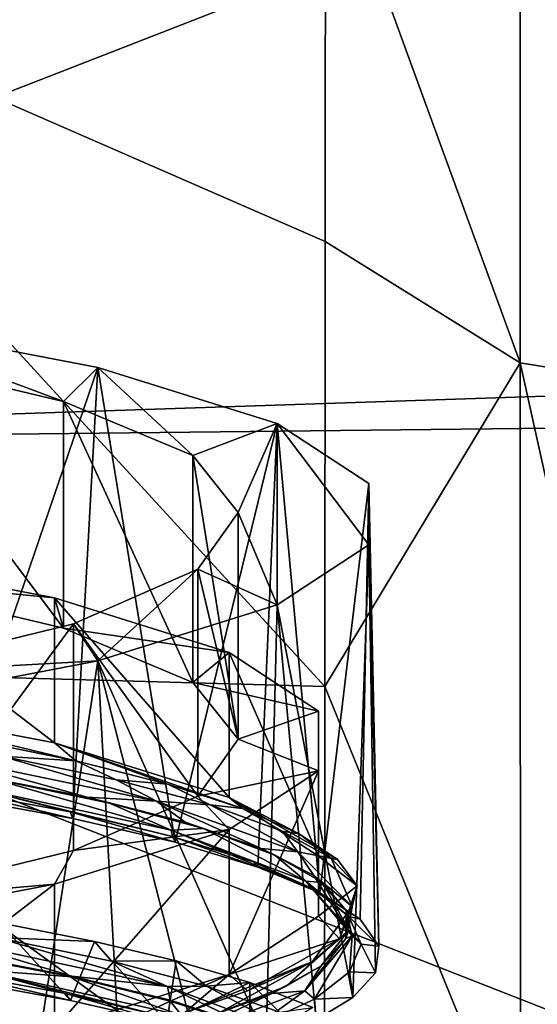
# Model space of a CAD drawing. Header units: millimetres. Extents: x -22 to 72, y 0 to 291.
# Tile 93 of 99: x 9.53 to 12.36, y 273.36 to 278.73. Entities that reach past the tile are written whole.
import ezdxf

# ---------------------------------------------------------------- set-up
doc = ezdxf.new("R2010")
doc.units = ezdxf.units.MM
doc.header["$LTSCALE"] = 65.185185
for name, color, linetype in [('107', 7, 'CONTINUOUS'), ('110', 7, 'CONTINUOUS'), ('112', 7, 'CONTINUOUS'), ('120', 7, 'CONTINUOUS'), ('121', 7, 'CONTINUOUS'), ('127', 7, 'CONTINUOUS'), ('130', 7, 'CONTINUOUS'), ('133', 7, 'CONTINUOUS'), ('143', 7, 'CONTINUOUS'), ('147', 7, 'CONTINUOUS'), ('167', 7, 'CONTINUOUS'), ('23', 7, 'CONTINUOUS'), ('24', 7, 'CONTINUOUS'), ('50', 7, 'CONTINUOUS'), ('55', 7, 'CONTINUOUS'), ('57', 7, 'CONTINUOUS')]:
    doc.layers.add(name, color=color, linetype=linetype)

msp = doc.modelspace()

# ---------------------------------------------------------------- linework, layer by layer
at = {"layer": '107', "color": 7, "linetype": 'CONTINUOUS'}
for points in [[(8.3418, 275.8412, 225.6118), (9.7211, 275.577, 223.7319), (8.6363, 275.6809, 224.4713), (8.3418, 275.8412, 225.6118)], [(8.6363, 275.6809, 224.4713), (9.7211, 275.577, 223.7319), (9.7698, 275.4117, 222.5554), (8.6363, 275.6809, 224.4713)], [(9.7211, 275.577, 223.7319), (10.6756, 275.2787, 221.6088), (9.7698, 275.4117, 222.5554), (9.7211, 275.577, 223.7319)], [(9.7698, 275.4117, 222.5554), (10.6756, 275.2787, 221.6088), (10.4762, 275.1156, 220.4484), (9.7698, 275.4117, 222.5554)], [(10.6756, 275.2787, 221.6088), (11.1635, 274.9592, 219.3358), (10.4762, 275.1156, 220.4484), (10.6756, 275.2787, 221.6088)], [(10.4762, 275.1156, 220.4484), (11.1635, 274.9592, 219.3358), (10.7248, 274.8054, 218.2414), (10.4762, 275.1156, 220.4484)], [(11.1635, 274.9592, 219.3358), (11.1635, 274.6326, 217.0121), (10.7248, 274.8054, 218.2414), (11.1635, 274.9592, 219.3358)], [(10.7248, 274.8054, 218.2414), (11.1635, 274.6326, 217.0121), (10.5046, 274.4949, 216.032), (10.7248, 274.8054, 218.2414)], [(11.1635, 274.6326, 217.0121), (10.6757, 274.3132, 214.7391), (10.5046, 274.4949, 216.032), (11.1635, 274.6326, 217.0121)], [(10.5046, 274.4949, 216.032), (10.6757, 274.3132, 214.7391), (9.8253, 274.1975, 213.9159), (10.5046, 274.4949, 216.032)], [(10.6757, 274.3132, 214.7391), (9.7211, 274.0148, 212.616), (9.8253, 274.1975, 213.9159), (10.6757, 274.3132, 214.7391)], [(9.8253, 274.1975, 213.9159), (9.7211, 274.0148, 212.616), (8.7166, 273.9263, 211.9861), (9.8253, 274.1975, 213.9159)], [(9.7211, 274.0148, 212.616), (8.3418, 273.7506, 210.7361), (8.7166, 273.9263, 211.9861), (9.7211, 274.0148, 212.616)]]:
    msp.add_3dface(points, dxfattribs=at)
at = {"layer": '110', "color": 7, "linetype": 'CONTINUOUS'}
for points in [[(9.8072, 274.4083, 224.0897), (9.1369, 274.5326, 225.0886), (9.821, 274.3719, 224.2755), (9.8072, 274.4083, 224.0897)], [(9.821, 274.3719, 224.2755), (9.1369, 274.5326, 225.0886), (9.1575, 274.492, 225.2414), (9.821, 274.3719, 224.2755)], [(10.3664, 274.275, 223.0274), (9.8072, 274.4083, 224.0897), (10.3799, 274.2431, 223.2508), (10.3664, 274.275, 223.0274)], [(10.3799, 274.2431, 223.2508), (9.8072, 274.4083, 224.0897), (9.821, 274.3719, 224.2755), (10.3799, 274.2431, 223.2508)], [(10.8117, 274.1338, 221.9045), (10.3664, 274.275, 223.0274), (10.8317, 274.1075, 222.1719), (10.8117, 274.1338, 221.9045)], [(10.8317, 274.1075, 222.1719), (10.3664, 274.275, 223.0274), (10.3799, 274.2431, 223.2508), (10.8317, 274.1075, 222.1719)], [(11.1336, 273.988, 220.7427), (10.8117, 274.1338, 221.9045), (11.1703, 273.9666, 221.0513), (11.1336, 273.988, 220.7427)], [(11.1703, 273.9666, 221.0513), (10.8117, 274.1338, 221.9045), (10.8317, 274.1075, 222.1719), (11.1703, 273.9666, 221.0513)], [(11.3292, 273.8385, 219.5524), (11.1336, 273.988, 220.7427), (11.3909, 273.8227, 219.9067), (11.3292, 273.8385, 219.5524)], [(11.3909, 273.8227, 219.9067), (11.1336, 273.988, 220.7427), (11.1703, 273.9666, 221.0513), (11.3909, 273.8227, 219.9067)], [(11.396, 273.6872, 218.348), (11.3292, 273.8385, 219.5524), (11.4928, 273.6764, 218.7428), (11.396, 273.6872, 218.348)], [(11.4928, 273.6764, 218.7428), (11.3292, 273.8385, 219.5524), (11.3909, 273.8227, 219.9067), (11.4928, 273.6764, 218.7428)], [(11.3331, 273.536, 217.144), (11.396, 273.6872, 218.348), (11.475, 273.5311, 217.5871), (11.3331, 273.536, 217.144)], [(11.475, 273.5311, 217.5871), (11.396, 273.6872, 218.348), (11.4928, 273.6764, 218.7428), (11.475, 273.5311, 217.5871)], [(9.1887, 273.4918, 225.3402), (9.809, 273.3791, 224.4349), (9.1078, 273.5422, 225.2672), (9.1887, 273.4918, 225.3402)], [(9.1078, 273.5422, 225.2672), (9.809, 273.3791, 224.4349), (9.7824, 273.4182, 224.2709), (9.1078, 273.5422, 225.2672)], [(11.1415, 273.3866, 215.9537), (11.3331, 273.536, 217.144), (11.3511, 273.3955, 216.5083), (11.1415, 273.3866, 215.9537)], [(11.3511, 273.3955, 216.5083), (11.3331, 273.536, 217.144), (11.475, 273.5311, 217.5871), (11.3511, 273.3955, 216.5083)], [(9.809, 273.3791, 224.4349), (10.3342, 273.2597, 223.4847), (9.7824, 273.4182, 224.2709), (9.809, 273.3791, 224.4349)], [(9.7824, 273.4182, 224.2709), (10.3342, 273.2597, 223.4847), (10.3462, 273.2852, 223.2109), (9.7824, 273.4182, 224.2709)], [(10.8245, 273.2409, 214.7941), (11.1415, 273.3866, 215.9537), (11.1506, 273.2746, 215.5469), (10.8245, 273.2409, 214.7941)], [(11.1506, 273.2746, 215.5469), (11.1415, 273.3866, 215.9537), (11.3511, 273.3955, 216.5083), (11.1506, 273.2746, 215.5469)]]:
    msp.add_3dface(points, dxfattribs=at)
at = {"layer": '112', "color": 7, "linetype": 'CONTINUOUS', "true_color": 0xcad1ee}
for points in [[(9.1717, 273.6305, 225.0552), (9.8156, 273.5077, 224.0695), (9.172, 273.6354, 225.054), (9.1717, 273.6305, 225.0552)], [(9.172, 273.6354, 225.054), (9.8156, 273.5077, 224.0695), (9.8158, 273.5126, 224.0684), (9.172, 273.6354, 225.054)], [(9.8156, 273.5077, 224.0695), (10.3523, 273.3764, 223.0229), (9.8158, 273.5126, 224.0684), (9.8156, 273.5077, 224.0695)], [(9.8158, 273.5126, 224.0684), (10.3523, 273.3764, 223.0229), (10.3525, 273.3813, 223.0219), (9.8158, 273.5126, 224.0684)], [(10.3523, 273.3764, 223.0229), (10.776, 273.2388, 221.9268), (10.3525, 273.3813, 223.0219), (10.3523, 273.3764, 223.0229)], [(10.3525, 273.3813, 223.0219), (10.776, 273.2388, 221.9268), (10.776, 273.2438, 221.9261), (10.3525, 273.3813, 223.0219)]]:
    msp.add_3dface(points, dxfattribs=at)
at = {"layer": '120', "color": 7, "linetype": 'CONTINUOUS', "true_color": 0xcad1ee}
for points in [[(9.2505, 274.6171, 224.8054), (9.3919, 274.587, 224.6029), (9.8998, 274.4894, 223.7814), (9.2505, 274.6171, 224.8054)], [(9.3919, 274.587, 224.6029), (10.022, 274.4564, 223.5583), (9.8998, 274.4894, 223.7814), (9.3919, 274.587, 224.6029)], [(9.8998, 274.4894, 223.7814), (10.022, 274.4564, 223.5583), (10.4344, 274.353, 222.6945), (9.8998, 274.4894, 223.7814)], [(10.022, 274.4564, 223.5583), (10.5347, 274.3175, 222.4521), (10.4344, 274.353, 222.6945), (10.022, 274.4564, 223.5583)], [(10.4344, 274.353, 222.6945), (10.5347, 274.3175, 222.4521), (10.8492, 274.2098, 221.554), (10.4344, 274.353, 222.6945)], [(10.5347, 274.3175, 222.4521), (10.9241, 274.1725, 221.2965), (10.8492, 274.2098, 221.554), (10.5347, 274.3175, 222.4521)], [(10.8492, 274.2098, 221.554), (10.9241, 274.1725, 221.2965), (11.1377, 274.062, 220.3759), (10.8492, 274.2098, 221.554)], [(10.9241, 274.1725, 221.2965), (11.1851, 274.0231, 220.1064), (11.1377, 274.062, 220.3759), (10.9241, 274.1725, 221.2965)], [(11.1851, 274.0231, 220.1064), (11.3149, 273.871, 218.8941), (11.1377, 274.062, 220.3759), (11.1851, 274.0231, 220.1064)], [(11.1377, 274.062, 220.3759), (11.3149, 273.871, 218.8941), (11.3245, 273.7591, 217.9623), (11.1377, 274.062, 220.3759)], [(11.3149, 273.871, 218.8941), (11.3117, 273.7181, 217.6759), (11.3245, 273.7591, 217.9623), (11.3149, 273.871, 218.8941)], [(11.3245, 273.7591, 217.9623), (11.1756, 273.5661, 216.4647), (10.9862, 273.4582, 215.565), (11.3245, 273.7591, 217.9623)], [(11.3117, 273.7181, 217.6759), (11.1756, 273.5661, 216.4647), (11.3245, 273.7591, 217.9623), (11.3117, 273.7181, 217.6759)], [(11.1756, 273.5661, 216.4647), (10.9083, 273.4169, 215.2753), (10.9862, 273.4582, 215.565), (11.1756, 273.5661, 216.4647)], [(10.9862, 273.4582, 215.565), (10.9083, 273.4169, 215.2753), (10.6248, 273.3132, 214.4088), (10.9862, 273.4582, 215.565)], [(10.9083, 273.4169, 215.2753), (10.5124, 273.272, 214.1208), (10.6248, 273.3132, 214.4088), (10.9083, 273.4169, 215.2753)]]:
    msp.add_3dface(points, dxfattribs=at)
at = {"layer": '121', "color": 7, "linetype": 'CONTINUOUS'}
for points in [[(9.7211, 274.7848, 223.8432), (8.3418, 275.049, 225.7232), (9.8379, 274.687, 224.1273), (9.7211, 274.7848, 223.8432)], [(9.8379, 274.687, 224.1273), (8.3418, 275.049, 225.7232), (9.2425, 274.8077, 225.0378), (9.8379, 274.687, 224.1273)], [(10.6756, 274.4864, 221.7201), (9.7211, 274.7848, 223.8432), (10.7482, 274.4266, 222.1716), (10.6756, 274.4864, 221.7201)], [(10.7482, 274.4266, 222.1716), (9.7211, 274.7848, 223.8432), (10.3407, 274.5595, 223.1701), (10.7482, 274.4266, 222.1716)], [(10.3407, 274.5595, 223.1701), (9.7211, 274.7848, 223.8432), (9.8379, 274.687, 224.1273), (10.3407, 274.5595, 223.1701)], [(11.1635, 274.167, 219.4472), (10.6756, 274.4864, 221.7201), (11.2669, 274.1485, 220.0822), (11.1635, 274.167, 219.4472)], [(11.2669, 274.1485, 220.0822), (10.6756, 274.4864, 221.7201), (11.0579, 274.2892, 221.1395), (11.2669, 274.1485, 220.0822)], [(11.0579, 274.2892, 221.1395), (10.6756, 274.4864, 221.7201), (10.7482, 274.4266, 222.1716), (11.0579, 274.2892, 221.1395)], [(11.1635, 273.8404, 217.1234), (11.1635, 274.167, 219.4472), (11.3733, 274.0059, 219.0103), (11.1635, 273.8404, 217.1234)], [(11.3733, 274.0059, 219.0103), (11.1635, 274.167, 219.4472), (11.2669, 274.1485, 220.0822), (11.3733, 274.0059, 219.0103)], [(11.2775, 273.7165, 216.8503), (11.1635, 273.8404, 217.1234), (11.3733, 274.0059, 219.0103), (11.2775, 273.7165, 216.8503)], [(10.6756, 273.521, 214.8505), (11.1635, 273.8404, 217.1234), (11.2775, 273.7165, 216.8503), (10.6756, 273.521, 214.8505)], [(10.7756, 273.4324, 214.7541), (10.6756, 273.521, 214.8505), (11.2775, 273.7165, 216.8503), (10.7756, 273.4324, 214.7541)], [(9.7211, 273.2226, 212.7274), (10.6756, 273.521, 214.8505), (9.8896, 273.1645, 212.7969), (9.7211, 273.2226, 212.7274)], [(9.8896, 273.1645, 212.7969), (10.6756, 273.521, 214.8505), (10.432, 273.3121, 213.8729), (9.8896, 273.1645, 212.7969)], [(10.432, 273.3121, 213.8729), (10.6756, 273.521, 214.8505), (10.7756, 273.4324, 214.7541), (10.432, 273.3121, 213.8729)]]:
    msp.add_3dface(points, dxfattribs=at)
at = {"layer": '127', "color": 7, "linetype": 'CONTINUOUS'}
for points in [[(9.8379, 274.687, 224.1273), (9.2425, 274.8077, 225.0378), (9.433, 274.7128, 224.6429), (9.8379, 274.687, 224.1273)], [(10.058, 274.5841, 223.6142), (9.8379, 274.687, 224.1273), (9.433, 274.7128, 224.6429), (10.058, 274.5841, 223.6142)], [(10.3407, 274.5595, 223.1701), (9.8379, 274.687, 224.1273), (10.058, 274.5841, 223.6142), (10.3407, 274.5595, 223.1701)], [(10.571, 274.4469, 222.5221), (10.3407, 274.5595, 223.1701), (10.058, 274.5841, 223.6142), (10.571, 274.4469, 222.5221)], [(10.7482, 274.4266, 222.1716), (10.3407, 274.5595, 223.1701), (10.571, 274.4469, 222.5221), (10.7482, 274.4266, 222.1716)], [(10.9643, 274.3036, 221.3806), (10.7482, 274.4266, 222.1716), (10.571, 274.4469, 222.5221), (10.9643, 274.3036, 221.3806)], [(11.0579, 274.2892, 221.1395), (10.7482, 274.4266, 222.1716), (10.9643, 274.3036, 221.3806), (11.0579, 274.2892, 221.1395)], [(11.2326, 274.156, 220.2059), (11.0579, 274.2892, 221.1395), (10.9643, 274.3036, 221.3806), (11.2326, 274.156, 220.2059)], [(11.2669, 274.1485, 220.0822), (11.0579, 274.2892, 221.1395), (11.2326, 274.156, 220.2059), (11.2669, 274.1485, 220.0822)], [(11.3733, 274.0059, 219.0103), (11.2669, 274.1485, 220.0822), (11.2326, 274.156, 220.2059), (11.3733, 274.0059, 219.0103)], [(9.9401, 273.7021, 224.1677), (9.4217, 273.8026, 224.9724), (9.4018, 273.7232, 224.8282), (9.9401, 273.7021, 224.1677)], [(10.0324, 273.5948, 223.8015), (9.9401, 273.7021, 224.1677), (9.4018, 273.7232, 224.8282), (10.0324, 273.5948, 223.8015)], [(10.386, 273.5966, 223.3287), (9.9401, 273.7021, 224.1677), (10.0324, 273.5948, 223.8015), (10.386, 273.5966, 223.3287)], [(10.5509, 273.4579, 222.7111), (10.386, 273.5966, 223.3287), (10.0324, 273.5948, 223.8015), (10.5509, 273.4579, 222.7111)], [(10.7889, 273.4773, 222.3794), (10.386, 273.5966, 223.3287), (10.5509, 273.4579, 222.7111), (10.7889, 273.4773, 222.3794)], [(10.9497, 273.3147, 221.5713), (10.7889, 273.4773, 222.3794), (10.5509, 273.4579, 222.7111), (10.9497, 273.3147, 221.5713)], [(11.1321, 273.3406, 221.2923), (10.7889, 273.4773, 222.3794), (10.9497, 273.3147, 221.5713), (11.1321, 273.3406, 221.2923)]]:
    msp.add_3dface(points, dxfattribs=at)
at = {"layer": '130', "color": 7, "linetype": 'CONTINUOUS'}
for points in [[(10.2789, 274.4675, 223.0755), (9.433, 274.7128, 224.6429), (9.1029, 274.7114, 225.0281), (10.2789, 274.4675, 223.0755)], [(9.2505, 274.6171, 224.8054), (9.8998, 274.4894, 223.7814), (9.1029, 274.7114, 225.0281), (9.2505, 274.6171, 224.8054)], [(9.8998, 274.4894, 223.7814), (10.2789, 274.4675, 223.0755), (9.1029, 274.7114, 225.0281), (9.8998, 274.4894, 223.7814)], [(10.058, 274.5841, 223.6142), (9.433, 274.7128, 224.6429), (10.2789, 274.4675, 223.0755), (10.058, 274.5841, 223.6142)], [(10.571, 274.4469, 222.5221), (10.058, 274.5841, 223.6142), (10.2789, 274.4675, 223.0755), (10.571, 274.4469, 222.5221)], [(9.8998, 274.4894, 223.7814), (10.4344, 274.353, 222.6945), (10.2789, 274.4675, 223.0755), (9.8998, 274.4894, 223.7814)], [(10.4344, 274.353, 222.6945), (10.8492, 274.2098, 221.554), (10.2789, 274.4675, 223.0755), (10.4344, 274.353, 222.6945)], [(10.8492, 274.2098, 221.554), (11.0494, 274.1906, 220.8696), (10.2789, 274.4675, 223.0755), (10.8492, 274.2098, 221.554)], [(11.0494, 274.1906, 220.8696), (10.571, 274.4469, 222.5221), (10.2789, 274.4675, 223.0755), (11.0494, 274.1906, 220.8696)], [(10.9643, 274.3036, 221.3806), (10.571, 274.4469, 222.5221), (11.0494, 274.1906, 220.8696), (10.9643, 274.3036, 221.3806)], [(11.2326, 274.156, 220.2059), (10.9643, 274.3036, 221.3806), (11.0494, 274.1906, 220.8696), (11.2326, 274.156, 220.2059)], [(10.8492, 274.2098, 221.554), (11.1377, 274.062, 220.3759), (11.0494, 274.1906, 220.8696), (10.8492, 274.2098, 221.554)], [(11.1377, 274.062, 220.3759), (11.3461, 273.8926, 218.495), (11.0494, 274.1906, 220.8696), (11.1377, 274.062, 220.3759)], [(11.3461, 273.8926, 218.495), (11.2326, 274.156, 220.2059), (11.0494, 274.1906, 220.8696), (11.3461, 273.8926, 218.495)], [(11.3733, 274.0059, 219.0103), (11.2326, 274.156, 220.2059), (11.3461, 273.8926, 218.495), (11.3733, 274.0059, 219.0103)], [(11.1377, 274.062, 220.3759), (11.3245, 273.7591, 217.9623), (11.3461, 273.8926, 218.495), (11.1377, 274.062, 220.3759)], [(11.2775, 273.7165, 216.8503), (11.3733, 274.0059, 219.0103), (11.3461, 273.8926, 218.495), (11.2775, 273.7165, 216.8503)], [(11.3245, 273.7591, 217.9623), (11.1297, 273.5929, 216.1076), (11.3461, 273.8926, 218.495), (11.3245, 273.7591, 217.9623)], [(11.1297, 273.5929, 216.1076), (11.2775, 273.7165, 216.8503), (11.3461, 273.8926, 218.495), (11.1297, 273.5929, 216.1076)], [(11.3245, 273.7591, 217.9623), (10.9862, 273.4582, 215.565), (11.1297, 273.5929, 216.1076), (11.3245, 273.7591, 217.9623)], [(10.3379, 273.4563, 223.088), (9.4018, 273.7232, 224.8282), (9.1869, 273.7022, 225.0545), (10.3379, 273.4563, 223.088)], [(10.0324, 273.5948, 223.8015), (9.4018, 273.7232, 224.8282), (10.3379, 273.4563, 223.088), (10.0324, 273.5948, 223.8015)], [(10.7756, 273.4324, 214.7541), (11.2775, 273.7165, 216.8503), (11.1297, 273.5929, 216.1076), (10.7756, 273.4324, 214.7541)], [(9.172, 273.6354, 225.054), (9.8158, 273.5126, 224.0684), (9.1869, 273.7022, 225.0545), (9.172, 273.6354, 225.054)], [(9.8158, 273.5126, 224.0684), (10.3379, 273.4563, 223.088), (9.1869, 273.7022, 225.0545), (9.8158, 273.5126, 224.0684)], [(10.5509, 273.4579, 222.7111), (10.0324, 273.5948, 223.8015), (10.3379, 273.4563, 223.088), (10.5509, 273.4579, 222.7111)], [(10.6248, 273.3132, 214.4088), (10.432, 273.3121, 213.8729), (11.1297, 273.5929, 216.1076), (10.6248, 273.3132, 214.4088)], [(10.432, 273.3121, 213.8729), (10.7756, 273.4324, 214.7541), (11.1297, 273.5929, 216.1076), (10.432, 273.3121, 213.8729)], [(10.9862, 273.4582, 215.565), (10.6248, 273.3132, 214.4088), (11.1297, 273.5929, 216.1076), (10.9862, 273.4582, 215.565)], [(9.8158, 273.5126, 224.0684), (10.3525, 273.3813, 223.0219), (10.3379, 273.4563, 223.088), (9.8158, 273.5126, 224.0684)], [(11.0819, 273.1776, 220.8675), (10.5509, 273.4579, 222.7111), (10.3379, 273.4563, 223.088), (11.0819, 273.1776, 220.8675)], [(10.3525, 273.3813, 223.0219), (10.776, 273.2438, 221.9261), (10.3379, 273.4563, 223.088), (10.3525, 273.3813, 223.0219)], [(10.776, 273.2438, 221.9261), (11.0819, 273.1776, 220.8675), (10.3379, 273.4563, 223.088), (10.776, 273.2438, 221.9261)], [(10.9497, 273.3147, 221.5713), (10.5509, 273.4579, 222.7111), (11.0819, 273.1776, 220.8675), (10.9497, 273.3147, 221.5713)]]:
    msp.add_3dface(points, dxfattribs=at)
at = {"layer": '133', "color": 7, "linetype": 'CONTINUOUS'}
for points in [[(9.7211, 275.577, 223.7319), (8.3418, 275.8412, 225.6118), (9.7211, 274.7848, 223.8432), (9.7211, 275.577, 223.7319)], [(8.3418, 275.8412, 225.6118), (8.3418, 275.049, 225.7232), (9.7211, 274.7848, 223.8432), (8.3418, 275.8412, 225.6118)], [(10.6756, 275.2787, 221.6088), (9.7211, 275.577, 223.7319), (10.6756, 274.4864, 221.7201), (10.6756, 275.2787, 221.6088)], [(9.7211, 275.577, 223.7319), (9.7211, 274.7848, 223.8432), (10.6756, 274.4864, 221.7201), (9.7211, 275.577, 223.7319)], [(11.1635, 274.9592, 219.3358), (10.6756, 275.2787, 221.6088), (11.1635, 274.167, 219.4472), (11.1635, 274.9592, 219.3358)], [(10.6756, 275.2787, 221.6088), (10.6756, 274.4864, 221.7201), (11.1635, 274.167, 219.4472), (10.6756, 275.2787, 221.6088)], [(11.1635, 274.6326, 217.0121), (11.1635, 274.9592, 219.3358), (11.1635, 273.8404, 217.1234), (11.1635, 274.6326, 217.0121)], [(11.1635, 274.9592, 219.3358), (11.1635, 274.167, 219.4472), (11.1635, 273.8404, 217.1234), (11.1635, 274.9592, 219.3358)], [(10.6757, 274.3132, 214.7391), (11.1635, 274.6326, 217.0121), (10.6756, 273.521, 214.8505), (10.6757, 274.3132, 214.7391)], [(11.1635, 274.6326, 217.0121), (11.1635, 273.8404, 217.1234), (10.6756, 273.521, 214.8505), (11.1635, 274.6326, 217.0121)], [(9.7211, 274.0148, 212.616), (10.6757, 274.3132, 214.7391), (9.7211, 273.2226, 212.7274), (9.7211, 274.0148, 212.616)], [(10.6757, 274.3132, 214.7391), (10.6756, 273.521, 214.8505), (9.7211, 273.2226, 212.7274), (10.6757, 274.3132, 214.7391)], [(8.3418, 273.7506, 210.7361), (9.7211, 274.0148, 212.616), (8.3418, 272.9584, 210.8474), (8.3418, 273.7506, 210.7361)], [(9.7211, 274.0148, 212.616), (9.7211, 273.2226, 212.7274), (8.3418, 272.9584, 210.8474), (9.7211, 274.0148, 212.616)]]:
    msp.add_3dface(points, dxfattribs=at)
at = {"layer": '143', "color": 7, "linetype": 'CONTINUOUS'}
for points in [[(9.3919, 274.587, 224.6029), (9.2173, 274.5564, 224.8919), (10.3593, 274.3098, 222.9202), (9.3919, 274.587, 224.6029)], [(10.022, 274.4564, 223.5583), (9.3919, 274.587, 224.6029), (10.3593, 274.3098, 222.9202), (10.022, 274.4564, 223.5583)], [(9.1369, 274.5326, 225.0886), (9.8072, 274.4083, 224.0897), (9.2173, 274.5564, 224.8919), (9.1369, 274.5326, 225.0886)], [(9.8072, 274.4083, 224.0897), (10.3664, 274.275, 223.0274), (9.2173, 274.5564, 224.8919), (9.8072, 274.4083, 224.0897)], [(9.2173, 274.5564, 224.8919), (10.3664, 274.275, 223.0274), (10.3593, 274.3098, 222.9202), (9.2173, 274.5564, 224.8919)], [(10.5347, 274.3175, 222.4521), (10.022, 274.4564, 223.5583), (10.3593, 274.3098, 222.9202), (10.5347, 274.3175, 222.4521)], [(10.5347, 274.3175, 222.4521), (10.3593, 274.3098, 222.9202), (11.0933, 274.0304, 220.6944), (10.5347, 274.3175, 222.4521)], [(10.3664, 274.275, 223.0274), (10.8117, 274.1338, 221.9045), (10.3593, 274.3098, 222.9202), (10.3664, 274.275, 223.0274)], [(10.8117, 274.1338, 221.9045), (11.1336, 273.988, 220.7427), (10.3593, 274.3098, 222.9202), (10.8117, 274.1338, 221.9045)], [(10.3593, 274.3098, 222.9202), (11.1336, 273.988, 220.7427), (11.0933, 274.0304, 220.6944), (10.3593, 274.3098, 222.9202)], [(10.9241, 274.1725, 221.2965), (10.5347, 274.3175, 222.4521), (11.0933, 274.0304, 220.6944), (10.9241, 274.1725, 221.2965)], [(11.1851, 274.0231, 220.1064), (10.9241, 274.1725, 221.2965), (11.0933, 274.0304, 220.6944), (11.1851, 274.0231, 220.1064)], [(11.1336, 273.988, 220.7427), (11.3292, 273.8385, 219.5524), (11.0933, 274.0304, 220.6944), (11.1336, 273.988, 220.7427)], [(11.3292, 273.8385, 219.5524), (11.396, 273.6872, 218.348), (11.0933, 274.0304, 220.6944), (11.3292, 273.8385, 219.5524)], [(11.0933, 274.0304, 220.6944), (11.396, 273.6872, 218.348), (11.3477, 273.7314, 218.3126), (11.0933, 274.0304, 220.6944)], [(11.1851, 274.0231, 220.1064), (11.0933, 274.0304, 220.6944), (11.3477, 273.7314, 218.3126), (11.1851, 274.0231, 220.1064)], [(11.3149, 273.871, 218.8941), (11.1851, 274.0231, 220.1064), (11.3477, 273.7314, 218.3126), (11.3149, 273.871, 218.8941)], [(11.3117, 273.7181, 217.6759), (11.3149, 273.871, 218.8941), (11.3477, 273.7314, 218.3126), (11.3117, 273.7181, 217.6759)], [(11.3477, 273.7314, 218.3126), (11.1415, 273.3866, 215.9537), (11.0888, 273.4326, 215.9315), (11.3477, 273.7314, 218.3126)], [(11.3117, 273.7181, 217.6759), (11.3477, 273.7314, 218.3126), (11.0888, 273.4326, 215.9315), (11.3117, 273.7181, 217.6759)], [(11.1756, 273.5661, 216.4647), (11.3117, 273.7181, 217.6759), (11.0888, 273.4326, 215.9315), (11.1756, 273.5661, 216.4647)], [(11.3331, 273.536, 217.144), (11.1415, 273.3866, 215.9537), (11.3477, 273.7314, 218.3126), (11.3331, 273.536, 217.144)], [(11.396, 273.6872, 218.348), (11.3331, 273.536, 217.144), (11.3477, 273.7314, 218.3126), (11.396, 273.6872, 218.348)], [(9.8156, 273.5077, 224.0695), (9.1717, 273.6305, 225.0552), (9.2997, 273.5469, 224.9164), (9.8156, 273.5077, 224.0695)], [(9.1078, 273.5422, 225.2672), (9.7824, 273.4182, 224.2709), (9.2997, 273.5469, 224.9164), (9.1078, 273.5422, 225.2672)], [(9.7824, 273.4182, 224.2709), (10.3462, 273.2852, 223.2109), (9.2997, 273.5469, 224.9164), (9.7824, 273.4182, 224.2709)], [(9.2997, 273.5469, 224.9164), (10.3462, 273.2852, 223.2109), (10.4167, 273.2983, 222.9302), (9.2997, 273.5469, 224.9164)], [(9.8156, 273.5077, 224.0695), (9.2997, 273.5469, 224.9164), (10.4167, 273.2983, 222.9302), (9.8156, 273.5077, 224.0695)], [(10.9083, 273.4169, 215.2753), (11.1756, 273.5661, 216.4647), (11.0888, 273.4326, 215.9315), (10.9083, 273.4169, 215.2753)], [(10.3523, 273.3764, 223.0229), (9.8156, 273.5077, 224.0695), (10.4167, 273.2983, 222.9302), (10.3523, 273.3764, 223.0229)], [(11.0888, 273.4326, 215.9315), (10.8245, 273.2409, 214.7941), (10.3508, 273.1534, 213.7079), (11.0888, 273.4326, 215.9315)], [(10.9083, 273.4169, 215.2753), (11.0888, 273.4326, 215.9315), (10.3508, 273.1534, 213.7079), (10.9083, 273.4169, 215.2753)], [(10.5124, 273.272, 214.1208), (10.9083, 273.4169, 215.2753), (10.3508, 273.1534, 213.7079), (10.5124, 273.272, 214.1208)], [(11.1415, 273.3866, 215.9537), (10.8245, 273.2409, 214.7941), (11.0888, 273.4326, 215.9315), (11.1415, 273.3866, 215.9537)], [(10.776, 273.2388, 221.9268), (10.3523, 273.3764, 223.0229), (10.4167, 273.2983, 222.9302), (10.776, 273.2388, 221.9268)]]:
    msp.add_3dface(points, dxfattribs=at)
at = {"layer": '147', "color": 7, "linetype": 'CONTINUOUS'}
for points in [[(8.6364, 276.9188, 224.2972), (8.6363, 275.6809, 224.4713), (9.7698, 275.4117, 222.5554), (8.6364, 276.9188, 224.2972)], [(9.7698, 276.6495, 222.3814), (8.6364, 276.9188, 224.2972), (9.7698, 275.4117, 222.5554), (9.7698, 276.6495, 222.3814)], [(10.4762, 276.3534, 220.2743), (9.7698, 276.6495, 222.3814), (10.4762, 275.1156, 220.4484), (10.4762, 276.3534, 220.2743)], [(9.7698, 276.6495, 222.3814), (9.7698, 275.4117, 222.5554), (10.4762, 275.1156, 220.4484), (9.7698, 276.6495, 222.3814)], [(10.7248, 276.0432, 218.0675), (10.4762, 276.3534, 220.2743), (10.7248, 274.8054, 218.2414), (10.7248, 276.0432, 218.0675)], [(10.4762, 276.3534, 220.2743), (10.4762, 275.1156, 220.4484), (10.7248, 274.8054, 218.2414), (10.4762, 276.3534, 220.2743)], [(10.5046, 275.7327, 215.8581), (10.7248, 276.0432, 218.0675), (10.7248, 274.8054, 218.2414), (10.5046, 275.7327, 215.8581)], [(9.8254, 275.4353, 213.7421), (10.5046, 275.7327, 215.8581), (10.5046, 274.4949, 216.032), (9.8254, 275.4353, 213.7421)], [(10.5046, 275.7327, 215.8581), (10.7248, 274.8054, 218.2414), (10.5046, 274.4949, 216.032), (10.5046, 275.7327, 215.8581)], [(8.7166, 275.1641, 211.8122), (9.8254, 275.4353, 213.7421), (8.7166, 273.9263, 211.9861), (8.7166, 275.1641, 211.8122)], [(9.8254, 275.4353, 213.7421), (9.8253, 274.1975, 213.9159), (8.7166, 273.9263, 211.9861), (9.8254, 275.4353, 213.7421)], [(9.8254, 275.4353, 213.7421), (10.5046, 274.4949, 216.032), (9.8253, 274.1975, 213.9159), (9.8254, 275.4353, 213.7421)]]:
    msp.add_3dface(points, dxfattribs=at)
at = {"layer": '167', "color": 7, "linetype": 'CONTINUOUS'}
for points in [[(8.5461, 277.1047, 225.6201), (9.959, 276.8341, 223.6945), (9.1575, 274.492, 225.2414), (8.5461, 277.1047, 225.6201)], [(9.959, 276.8341, 223.6945), (9.821, 274.3719, 224.2755), (9.1575, 274.492, 225.2414), (9.959, 276.8341, 223.6945)], [(9.959, 276.8341, 223.6945), (10.3799, 274.2431, 223.2508), (9.821, 274.3719, 224.2755), (9.959, 276.8341, 223.6945)], [(9.959, 276.8341, 223.6945), (10.9369, 276.5284, 221.5197), (10.3799, 274.2431, 223.2508), (9.959, 276.8341, 223.6945)], [(10.9369, 276.5284, 221.5197), (10.8317, 274.1075, 222.1719), (10.3799, 274.2431, 223.2508), (10.9369, 276.5284, 221.5197)], [(10.9369, 276.5284, 221.5197), (11.1703, 273.9666, 221.0513), (10.8317, 274.1075, 222.1719), (10.9369, 276.5284, 221.5197)], [(10.9369, 276.5284, 221.5197), (11.437, 276.2011, 219.1906), (11.1703, 273.9666, 221.0513), (10.9369, 276.5284, 221.5197)], [(11.437, 276.2011, 219.1906), (11.3909, 273.8227, 219.9067), (11.1703, 273.9666, 221.0513), (11.437, 276.2011, 219.1906)], [(11.437, 276.2011, 219.1906), (11.4928, 273.6764, 218.7428), (11.3909, 273.8227, 219.9067), (11.437, 276.2011, 219.1906)], [(11.437, 276.2011, 219.1906), (11.437, 275.8664, 216.8094), (11.4928, 273.6764, 218.7428), (11.437, 276.2011, 219.1906)], [(11.437, 275.8664, 216.8094), (10.9369, 275.5391, 214.4803), (11.3511, 273.3955, 216.5083), (11.437, 275.8664, 216.8094)], [(11.437, 275.8664, 216.8094), (11.3511, 273.3955, 216.5083), (11.475, 273.5311, 217.5871), (11.437, 275.8664, 216.8094)], [(11.437, 275.8664, 216.8094), (11.475, 273.5311, 217.5871), (11.4928, 273.6764, 218.7428), (11.437, 275.8664, 216.8094)], [(10.9369, 275.5391, 214.4803), (9.959, 275.2334, 212.3055), (10.8765, 273.1596, 214.632), (10.9369, 275.5391, 214.4803)], [(10.9369, 275.5391, 214.4803), (10.8765, 273.1596, 214.632), (11.1506, 273.2746, 215.5469), (10.9369, 275.5391, 214.4803)], [(10.9369, 275.5391, 214.4803), (11.1506, 273.2746, 215.5469), (11.3511, 273.3955, 216.5083), (10.9369, 275.5391, 214.4803)], [(9.959, 275.2334, 212.3055), (8.5461, 274.9628, 210.3799), (9.5875, 272.8336, 212.0367), (9.959, 275.2334, 212.3055)], [(9.959, 275.2334, 212.3055), (9.5875, 272.8336, 212.0367), (10.0844, 272.936, 212.8534), (9.959, 275.2334, 212.3055)], [(9.959, 275.2334, 212.3055), (10.0844, 272.936, 212.8534), (10.518, 273.0455, 213.7243), (9.959, 275.2334, 212.3055)], [(9.959, 275.2334, 212.3055), (10.518, 273.0455, 213.7243), (10.8765, 273.1596, 214.632), (9.959, 275.2334, 212.3055)], [(8.5461, 274.9628, 210.3799), (8.9887, 272.7326, 211.2203), (9.5875, 272.8336, 212.0367), (8.5461, 274.9628, 210.3799)]]:
    msp.add_3dface(points, dxfattribs=at)
at = {"layer": '23', "color": 7, "linetype": 'CONTINUOUS'}
for points in [[(11.1995, 277.5211, 1.6234), (7.4812, 279.1441, 2.7523), (11.201, 279.7721, 4.0318), (11.1995, 277.5211, 1.6234)], [(7.4766, 275.1961, -1.058), (7.4812, 279.1441, 2.7523), (11.1981, 275.0929, -0.6314), (7.4766, 275.1961, -1.058)], [(11.1981, 275.0929, -0.6314), (7.4812, 279.1441, 2.7523), (11.1995, 277.5211, 1.6234), (11.1981, 275.0929, -0.6314)], [(7.4719, 270.8492, -4.3733), (7.4766, 275.1961, -1.058), (11.1966, 272.5038, -2.7153), (7.4719, 270.8492, -4.3733)], [(11.1966, 272.5038, -2.7153), (7.4766, 275.1961, -1.058), (11.1981, 275.0929, -0.6314), (11.1966, 272.5038, -2.7153)]]:
    msp.add_3dface(points, dxfattribs=at)
at = {"layer": '24', "color": 7, "linetype": 'CONTINUOUS'}
for points in [[(11.201, 279.7721, 4.0318), (12.2618, 280.7641, 5.5753), (12.2634, 276.8596, 1.2907), (11.201, 279.7721, 4.0318)], [(13.2444, 280.5291, 5.9389), (13.2521, 276.6974, 1.6997), (12.2618, 280.7641, 5.5753), (13.2444, 280.5291, 5.9389)], [(12.2618, 280.7641, 5.5753), (13.2521, 276.6974, 1.6997), (12.2634, 276.8596, 1.2907), (12.2618, 280.7641, 5.5753)], [(11.1995, 277.5211, 1.6234), (11.201, 279.7721, 4.0318), (12.2634, 276.8596, 1.2907), (11.1995, 277.5211, 1.6234)], [(11.1981, 275.0929, -0.6314), (11.1995, 277.5211, 1.6234), (12.2634, 276.8596, 1.2907), (11.1981, 275.0929, -0.6314)], [(11.1981, 275.0929, -0.6314), (12.2634, 276.8596, 1.2907), (12.2651, 272.4657, -2.4603), (11.1981, 275.0929, -0.6314)], [(13.2521, 276.6974, 1.6997), (13.2597, 272.3735, -2.0158), (12.2634, 276.8596, 1.2907), (13.2521, 276.6974, 1.6997)], [(12.2634, 276.8596, 1.2907), (13.2597, 272.3735, -2.0158), (12.2651, 272.4657, -2.4603), (12.2634, 276.8596, 1.2907)], [(11.1966, 272.5038, -2.7153), (11.1981, 275.0929, -0.6314), (12.2651, 272.4657, -2.4603), (11.1966, 272.5038, -2.7153)]]:
    msp.add_3dface(points, dxfattribs=at)
at = {"layer": '50', "color": 7, "linetype": 'CONTINUOUS'}
for points in [[(4.5342, 282.9965, 237.3815), (4.5342, 276.4154, 237.3626), (13.5603, 279.9309, 236.9418), (4.5342, 282.9965, 237.3815)], [(13.5603, 279.9309, 236.9418), (4.5342, 276.4154, 237.3626), (13.4392, 276.7115, 236.8884), (13.5603, 279.9309, 236.9418)], [(13.4392, 276.7115, 236.8884), (4.5342, 276.4154, 237.3626), (13.4232, 276.5139, 236.8817), (13.4392, 276.7115, 236.8884)], [(13.4232, 276.5139, 236.8817), (4.5342, 276.4154, 237.3626), (13.0094, 273.0954, 236.7016), (13.4232, 276.5139, 236.8817)], [(4.5342, 276.4154, 237.3626), (4.5128, 269.8486, 236.8216), (13.0094, 273.0954, 236.7016), (4.5342, 276.4154, 237.3626)]]:
    msp.add_3dface(points, dxfattribs=at)
at = {"layer": '55', "color": 7, "linetype": 'CONTINUOUS'}
for points in [[(9.959, 276.8341, 223.6945), (8.5461, 277.1047, 225.6201), (9.7698, 276.6495, 222.3814), (9.959, 276.8341, 223.6945)], [(9.7698, 276.6495, 222.3814), (8.5461, 277.1047, 225.6201), (8.6364, 276.9188, 224.2972), (9.7698, 276.6495, 222.3814)], [(10.4762, 276.3534, 220.2743), (9.959, 276.8341, 223.6945), (9.7698, 276.6495, 222.3814), (10.4762, 276.3534, 220.2743)], [(10.9369, 276.5284, 221.5197), (9.959, 276.8341, 223.6945), (10.4762, 276.3534, 220.2743), (10.9369, 276.5284, 221.5197)], [(10.7248, 276.0432, 218.0675), (10.9369, 276.5284, 221.5197), (10.4762, 276.3534, 220.2743), (10.7248, 276.0432, 218.0675)], [(10.9369, 275.5391, 214.4803), (10.9369, 276.5284, 221.5197), (10.7248, 276.0432, 218.0675), (10.9369, 275.5391, 214.4803)], [(11.437, 276.2011, 219.1906), (10.9369, 276.5284, 221.5197), (11.437, 275.8664, 216.8094), (11.437, 276.2011, 219.1906)], [(11.437, 275.8664, 216.8094), (10.9369, 276.5284, 221.5197), (10.9369, 275.5391, 214.4803), (11.437, 275.8664, 216.8094)], [(10.5046, 275.7327, 215.8581), (10.9369, 275.5391, 214.4803), (10.7248, 276.0432, 218.0675), (10.5046, 275.7327, 215.8581)], [(9.8254, 275.4353, 213.7421), (9.959, 275.2334, 212.3055), (10.5046, 275.7327, 215.8581), (9.8254, 275.4353, 213.7421)], [(9.959, 275.2334, 212.3055), (10.9369, 275.5391, 214.4803), (10.5046, 275.7327, 215.8581), (9.959, 275.2334, 212.3055)], [(8.7166, 275.1641, 211.8122), (9.959, 275.2334, 212.3055), (9.8254, 275.4353, 213.7421), (8.7166, 275.1641, 211.8122)], [(8.5461, 274.9628, 210.3799), (9.959, 275.2334, 212.3055), (8.7166, 275.1641, 211.8122), (8.5461, 274.9628, 210.3799)]]:
    msp.add_3dface(points, dxfattribs=at)
at = {"layer": '57', "color": 7, "linetype": 'CONTINUOUS'}
for points in [[(9.809, 273.3791, 224.4349), (9.1887, 273.4918, 225.3402), (9.4217, 273.8026, 224.9724), (9.809, 273.3791, 224.4349)], [(9.9401, 273.7021, 224.1677), (9.809, 273.3791, 224.4349), (9.4217, 273.8026, 224.9724), (9.9401, 273.7021, 224.1677)], [(10.3342, 273.2597, 223.4847), (9.809, 273.3791, 224.4349), (9.9401, 273.7021, 224.1677), (10.3342, 273.2597, 223.4847)], [(10.386, 273.5966, 223.3287), (10.3342, 273.2597, 223.4847), (9.9401, 273.7021, 224.1677), (10.386, 273.5966, 223.3287)], [(10.7889, 273.4773, 222.3794), (10.3342, 273.2597, 223.4847), (10.386, 273.5966, 223.3287), (10.7889, 273.4773, 222.3794)], [(10.7894, 273.1268, 222.4275), (10.3342, 273.2597, 223.4847), (10.7889, 273.4773, 222.3794), (10.7894, 273.1268, 222.4275)], [(11.1321, 273.3406, 221.2923), (10.7894, 273.1268, 222.4275), (10.7889, 273.4773, 222.3794), (11.1321, 273.3406, 221.2923)]]:
    msp.add_3dface(points, dxfattribs=at)

doc.saveas('drawing.dxf')
